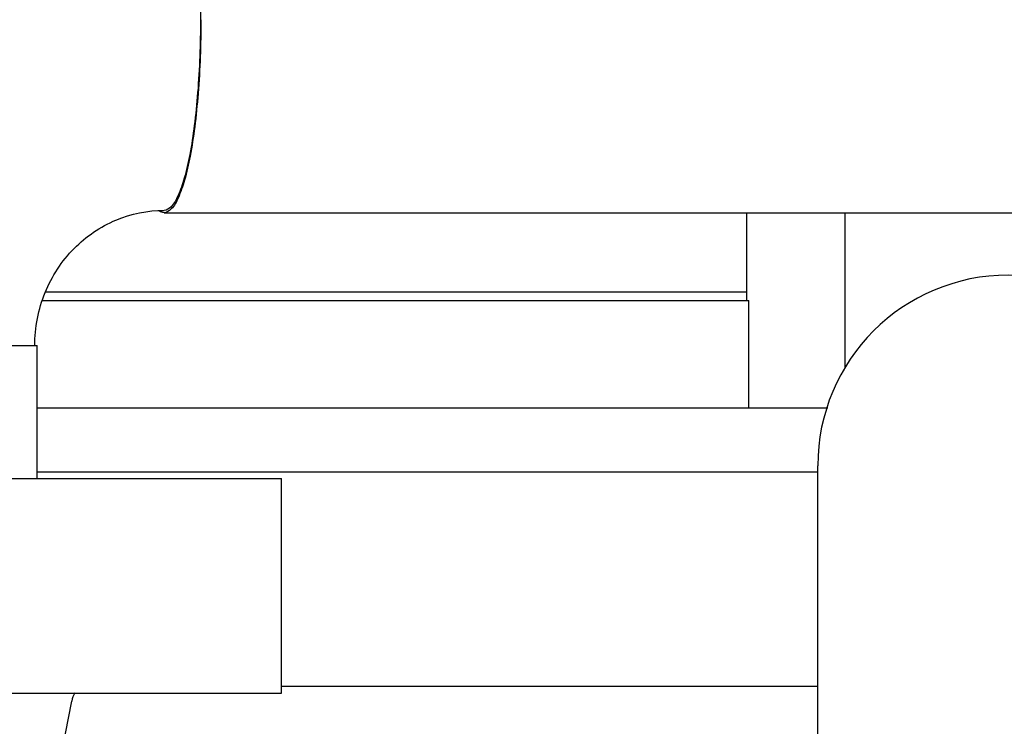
# Model space of a CAD drawing. Header units: millimetres. Extents: x 0 to 1189, y 0 to 841.
# Tile 132 of 169: x 1004 to 1013, y 559 to 565. Entities that reach past the tile are written whole.
import ezdxf

# ---------------------------------------------------------------- set-up
doc = ezdxf.new("R2010")
doc.units = ezdxf.units.MM
doc.header["$LTSCALE"] = 65.395
doc.linetypes.add('CENTER', pattern=[0.6, 0.375, -0.075, 0.075, -0.075])
for name, color, linetype in [('0006_725700_29_ABL518', 7, 'CONTINUOUS'), ('0006_725700_29_T2_PBL520', 7, 'CONTINUOUS'), ('0006_725700_29_T3_ABL519', 7, 'CONTINUOUS'), ('1907_153200_18_ABL551', 7, 'CONTINUOUS'), ('1907_153200_18_T1_PBL552', 7, 'CONTINUOUS'), ('1907_153200_18_T2_PBL567', 7, 'CONTINUOUS'), ('1907_153200_19_ABL556', 7, 'CONTINUOUS'), ('1907_153200_88_ABL513', 7, 'CONTINUOUS'), ('9M32C_GENSET_KPL_GRUNDRAHMEN_ABL508', 7, 'CONTINUOUS'), ('9M32C_GENSET_KPL_GRUNDRAHMEN_T1_PBL509', 7, 'CONTINUOUS'), ('9M32C_GENSET_KPL_VERROHRUNG_ABL510', 7, 'CONTINUOUS'), ('BOGEN-S-2D-90-76_1X2_9_PBL891', 7, 'CONTINUOUS'), ('BOGEN-S-2D-90-88_9X3_2_PBL1917', 7, 'CONTINUOUS'), ('BOGEN-S-2D-90-88_9X3_2_PBL890', 7, 'CONTINUOUS'), ('D2616-2-K-88_9-3_2-76_1-2_9_PBL1812', 7, 'CONTINUOUS'), ('LAUTERBACH_SP_RING_2_0200_50_PBL548', 7, 'CONTINUOUS'), ('links_2_VBL507', 7, 'CONTINUOUS'), ('N4011-C175X116_PBL557', 7, 'CONTINUOUS'), ('N4251-B175X133_PBL555', 7, 'CONTINUOUS'), ('VT40CD-D10_Z171-24344_ABL511', 7, 'CONTINUOUS'), ('VT40CD-D10_Z171-24344_T2_PBL512', 7, 'CONTINUOUS')]:
    doc.layers.add(name, color=color, linetype=linetype)

# ---------------------------------------------------------------- blocks, each defined once
blk = doc.blocks.new('9M32C_GENSET_KPL_GRUNDRAHMEN_T1_PBL509', base_point=(987.3596, 558.0487))
at = {"layer": '9M32C_GENSET_KPL_GRUNDRAHMEN_T1_PBL509', "color": 7, "linetype": 'Continuous'}
for p, q in [((1004.194, 562.6487), (1010.7796, 562.6487)), ((1010.7796, 561.6487), (1010.7796, 562.6487)), ((1004.1396, 561.6487), (1011.5153, 561.6487)), ((1011.4216, 561.0487), (1004.1396, 561.0487))]:
    blk.add_line(p, q, dxfattribs=at)
blk = doc.blocks.new('9M32C_GENSET_KPL_GRUNDRAHMEN_ABL508', base_point=(987.3596, 558.0487))
at = {"layer": '9M32C_GENSET_KPL_GRUNDRAHMEN_T1_PBL509'}
blk.add_blockref('9M32C_GENSET_KPL_GRUNDRAHMEN_T1_PBL509', (987.3596, 558.0487), dxfattribs=at)
blk = doc.blocks.new('VT40CD-D10_Z171-24344_T2_PBL512', base_point=(988.6596, 548.0087))
at = {"layer": 'VT40CD-D10_Z171-24344_T2_PBL512', "color": 7, "linetype": 'Continuous'}
blk.add_line((1011.4216, 559.0487), (1006.4196, 559.0487), dxfattribs=at)
blk = doc.blocks.new('VT40CD-D10_Z171-24344_ABL511', base_point=(988.6596, 548.0087))
at = {"layer": 'VT40CD-D10_Z171-24344_T2_PBL512'}
blk.add_blockref('VT40CD-D10_Z171-24344_T2_PBL512', (988.6596, 548.0087), dxfattribs=at)
blk = doc.blocks.new('BOGEN-S-2D-90-88_9X3_2_PBL890', base_point=(1013.1996, 559.5887))
at = {"layer": 'BOGEN-S-2D-90-88_9X3_2_PBL890', "color": 7, "linetype": 'Continuous'}
for p, q in [((1011.4216, 558.0687), (1011.4216, 561.1087)), ((1014.9776, 558.0687), (1014.9776, 561.1087))]:
    blk.add_line(p, q, dxfattribs=at)
blk.add_arc((1013.1996, 561.1087), 1.778, 0, 180, dxfattribs=at)
blk = doc.blocks.new('BOGEN-S-2D-90-76_1X2_9_PBL891', base_point=(1013.1996, 562.7448))
at = {"layer": 'BOGEN-S-2D-90-76_1X2_9_PBL891', "color": 7, "linetype": 'Continuous'}
for p, q in [((1011.6776, 562.0209), (1011.6776, 563.4687)), ((1014.7216, 562.3147), (1014.7216, 563.4687))]:
    blk.add_line(p, q, dxfattribs=at)
blk = doc.blocks.new('D2616-2-K-88_9-3_2-76_1-2_9_PBL1812', base_point=(1013.1996, 560.2197))
at = {"layer": 'D2616-2-K-88_9-3_2-76_1-2_9_PBL1812', "color": 7, "linetype": 'Continuous'}
blk.add_arc((1013.1996, 561.1087), 1.778, 0, 180, dxfattribs=at)
blk = doc.blocks.new('1907_153200_88_ABL513', base_point=(1018.9414, 561.2305))
at = {"layer": 'BOGEN-S-2D-90-76_1X2_9_PBL891'}
blk.add_blockref('BOGEN-S-2D-90-76_1X2_9_PBL891', (1013.1996, 562.7448), dxfattribs=at)
at = {"layer": 'BOGEN-S-2D-90-88_9X3_2_PBL890'}
blk.add_blockref('BOGEN-S-2D-90-88_9X3_2_PBL890', (1013.1996, 559.5887), dxfattribs=at)
at = {"layer": 'D2616-2-K-88_9-3_2-76_1-2_9_PBL1812'}
blk.add_blockref('D2616-2-K-88_9-3_2-76_1-2_9_PBL1812', (1013.1996, 560.2197), dxfattribs=at)
blk = doc.blocks.new('0006_725700_29_T2_PBL520', base_point=(1002.3396, 553.9891))
at = {"layer": '0006_725700_29_T2_PBL520', "color": 6, "linetype": 'Continuous'}
blk.add_line((1004.3752, 558.4687), (1004.4619, 558.9145), dxfattribs=at)
blk.add_arc((1004.6975, 558.8687), 0.24, 149.75202, 169, dxfattribs=at)
blk = doc.blocks.new('0006_725700_29_T3_ABL519', base_point=(1002.3396, 553.9891))
at = {"layer": '0006_725700_29_T2_PBL520'}
blk.add_blockref('0006_725700_29_T2_PBL520', (1002.3396, 553.9891), dxfattribs=at)
blk = doc.blocks.new('0006_725700_29_ABL518', base_point=(1002.3396, 553.9891))
at = {"layer": '0006_725700_29_T3_ABL519'}
blk.add_blockref('0006_725700_29_T3_ABL519', (1002.3396, 553.9891), dxfattribs=at)
blk = doc.blocks.new('LAUTERBACH_SP_RING_2_0200_50_PBL548', base_point=(1002.3397, 559.9887))
at = {"layer": 'LAUTERBACH_SP_RING_2_0200_50_PBL548', "color": 7, "linetype": 'Continuous'}
for p, q in [((998.2597, 560.9887), (1006.4196, 560.9887)), ((998.2597, 560.9887), (998.2597, 558.9887)), ((1006.4196, 558.9887), (1006.4196, 560.9887)), ((998.2597, 558.9887), (1006.4196, 558.9887))]:
    blk.add_line(p, q, dxfattribs=at)
blk = doc.blocks.new('1907_153200_18_T1_PBL552', base_point=(1002.3396, 561.6087))
at = {"layer": '1907_153200_18_T1_PBL552', "color": 7, "linetype": 'Continuous'}
for p, q in [((1000.5396, 562.2287), (1004.1396, 562.2287)), ((1000.5396, 560.9887), (1000.5396, 562.2287)), ((1004.1396, 560.9887), (1004.1396, 562.2287))]:
    blk.add_line(p, q, dxfattribs=at)
at = {"layer": '1907_153200_18_T1_PBL552', "color": 2, "linetype": 'CENTER'}
blk.add_line((1002.3396, 560.9887), (1002.3396, 562.2287), dxfattribs=at)
blk = doc.blocks.new('1907_153200_18_T2_PBL567', base_point=(1013.1465, 565.2687))
at = {"layer": '1907_153200_18_T2_PBL567', "color": 7, "linetype": 'Continuous'}
blk.add_line((1005.3238, 563.4687), (1020.6764, 563.4687), dxfattribs=at)
blk.add_open_spline([(1005.6672, 565.2687), (1005.6672, 565.0389), (1005.6556, 564.7046), (1005.6135, 564.2805), (1005.5722, 564.0105), (1005.5233, 563.7881), (1005.4657, 563.6212), (1005.4094, 563.5106), (1005.3489, 563.4687), (1005.3238, 563.4687)], degree=3, knots=[0, 0, 0, 0, 0.366452, 0.532744, 0.679516, 0.801693, 0.895585, 0.959914, 1, 1, 1, 1], dxfattribs=at)
blk.add_open_spline([(1005.3238, 563.4687), (1005.3094, 563.4687), (1005.2947, 563.474), (1005.2825, 563.4817)], degree=3, dxfattribs=at)
blk = doc.blocks.new('BOGEN-S-2D-90-88_9X3_2_PBL1917', base_point=(1003.1123, 564.6377))
at = {"layer": 'BOGEN-S-2D-90-88_9X3_2_PBL1917', "color": 7, "linetype": 'Continuous'}
for points, knots in [([(1000.5616, 562.2287), (1000.5616, 562.8538), (1000.8076, 564.1162), (1001.863, 565.7174), (1003.446, 566.7941), (1004.7029, 567.0467), (1005.3238, 567.0467)], [0, 0, 0, 0, 0.250861, 0.501213, 0.750854, 1, 1, 1, 1]), ([(1005.3238, 567.0467), (1005.3486, 567.0467), (1005.4083, 567.0053), (1005.4639, 566.896), (1005.5209, 566.7311), (1005.5691, 566.5114), (1005.6099, 566.2448), (1005.6515, 565.8258), (1005.663, 565.4956), (1005.663, 565.2687)], [0, 0, 0, 0, 0.040086, 0.104415, 0.198308, 0.320484, 0.467256, 0.633548, 1, 1, 1, 1]), ([(1005.663, 565.2687), (1005.663, 565.0417), (1005.6515, 564.7115), (1005.6099, 564.2925), (1005.5691, 564.0259), (1005.5209, 563.8062), (1005.4639, 563.6413), (1005.4083, 563.5321), (1005.3486, 563.4907), (1005.3238, 563.4907)], [0, 0, 0, 0, 0.366452, 0.532744, 0.679517, 0.801692, 0.895585, 0.959914, 1, 1, 1, 1]), ([(1004.1176, 562.2287), (1004.1176, 562.3971), (1004.1826, 562.7329), (1004.4573, 563.1527), (1004.858, 563.4272), (1005.1712, 563.4907), (1005.3238, 563.4907)], [0, 0, 0, 0, 0.2623, 0.517458, 0.762387, 1, 1, 1, 1])]:
    blk.add_open_spline(points, degree=3, knots=knots, dxfattribs=at)
blk = doc.blocks.new('1907_153200_18_ABL551', base_point=(1013.0001, 566.8687))
at = {"layer": '1907_153200_18_T1_PBL552'}
blk.add_blockref('1907_153200_18_T1_PBL552', (1002.3396, 561.6087), dxfattribs=at)
at = {"layer": '1907_153200_18_T2_PBL567'}
blk.add_blockref('1907_153200_18_T2_PBL567', (1013.1465, 565.2687), dxfattribs=at)
at = {"layer": 'BOGEN-S-2D-90-88_9X3_2_PBL1917'}
blk.add_blockref('BOGEN-S-2D-90-88_9X3_2_PBL1917', (1003.1123, 564.6377), dxfattribs=at)
blk = doc.blocks.new('N4251-B175X133_PBL555', base_point=(1007.4898, 562.6887))
at = {"layer": 'N4251-B175X133_PBL555', "color": 7, "linetype": 'Continuous'}
for p, q in [((1010.7596, 562.7287), (1004.22, 562.7287)), ((1010.7596, 562.6487), (1010.7596, 562.7287))]:
    blk.add_line(p, q, dxfattribs=at)
blk = doc.blocks.new('N4011-C175X116_PBL557', base_point=(1007.4898, 563.0987))
at = {"layer": 'N4011-C175X116_PBL557', "color": 7, "linetype": 'Continuous'}
for q in [(1010.7596, 563.4687), (1004.22, 562.7287)]:
    blk.add_line((1010.7596, 562.7287), q, dxfattribs=at)
blk = doc.blocks.new('1907_153200_19_ABL556', base_point=(1000.3406, 571.0687))
at = {"layer": 'N4011-C175X116_PBL557'}
blk.add_blockref('N4011-C175X116_PBL557', (1007.4898, 563.0987), dxfattribs=at)
blk = doc.blocks.new('9M32C_GENSET_KPL_VERROHRUNG_ABL510', base_point=(997.0768, 614.5887))
at = {"layer": '0006_725700_29_ABL518'}
blk.add_blockref('0006_725700_29_ABL518', (1002.3396, 553.9891), dxfattribs=at)
at = {"layer": '1907_153200_18_ABL551'}
blk.add_blockref('1907_153200_18_ABL551', (1013.0001, 566.8687), dxfattribs=at)
at = {"layer": '1907_153200_19_ABL556'}
blk.add_blockref('1907_153200_19_ABL556', (1000.3406, 571.0687), dxfattribs=at)
at = {"layer": '1907_153200_88_ABL513'}
blk.add_blockref('1907_153200_88_ABL513', (1018.9414, 561.2305), dxfattribs=at)
at = {"layer": 'LAUTERBACH_SP_RING_2_0200_50_PBL548'}
blk.add_blockref('LAUTERBACH_SP_RING_2_0200_50_PBL548', (1002.3397, 559.9887), dxfattribs=at)
at = {"layer": 'N4251-B175X133_PBL555'}
blk.add_blockref('N4251-B175X133_PBL555', (1007.4898, 562.6887), dxfattribs=at)
at = {"layer": 'VT40CD-D10_Z171-24344_ABL511'}
blk.add_blockref('VT40CD-D10_Z171-24344_ABL511', (988.6596, 548.0087), dxfattribs=at)
blk = doc.blocks.new('LINKS_2_VBL507', base_point=(991.3775, 628.2929))
at = {"layer": '9M32C_GENSET_KPL_GRUNDRAHMEN_ABL508'}
blk.add_blockref('9M32C_GENSET_KPL_GRUNDRAHMEN_ABL508', (987.3596, 558.0487), dxfattribs=at)
at = {"layer": '9M32C_GENSET_KPL_VERROHRUNG_ABL510'}
blk.add_blockref('9M32C_GENSET_KPL_VERROHRUNG_ABL510', (997.0768, 614.5887), dxfattribs=at)

msp = doc.modelspace()

# ---------------------------------------------------------------- block references
at = {"layer": 'links_2_VBL507'}
msp.add_blockref('LINKS_2_VBL507', (991.37753, 628.29289), dxfattribs=at)

doc.saveas('drawing.dxf')
